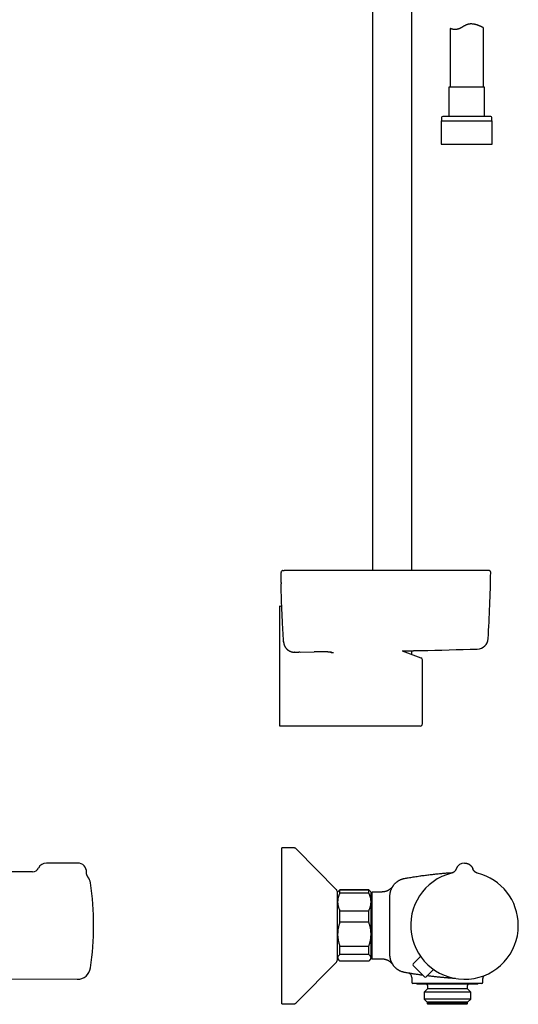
# Model space of a CAD drawing. Header units: millimetres. Extents: x 8 to 795, y 12 to 1770.
# Tile 62 of 127: x 535 to 759, y 944 to 1386. Entities that reach past the tile are written whole.
import ezdxf

# ---------------------------------------------------------------- set-up
doc = ezdxf.new("R2010")
doc.units = ezdxf.units.MM

msp = doc.modelspace()

# ---------------------------------------------------------------- linework, layer by layer
at = {"color": 7, "linetype": 'Continuous', "lineweight": 30}
for p, q in [((693.45, 1396.54), (693.45, 1138.91)), ((711.25, 1138.91), (711.25, 1400.39)), ((728.35, 1382.08), (728.35, 1355.77)), ((743.35, 1355.77), (743.35, 1382.45)), ((727.8, 1355.77), (727.8, 1342.65)), ((743.9, 1355.77), (727.8, 1355.77)), ((743.9, 1342.65), (743.9, 1355.77)), ((724.38, 1340.65), (724.38, 1330.15)), ((724.38, 1340.65), (747.33, 1340.65)), ((724.55, 1342.15), (724.55, 1340.65)), ((746.65, 1342.65), (725.05, 1342.65)), ((747.15, 1340.65), (747.15, 1342.15)), ((747.33, 1330.15), (747.33, 1340.65)), ((724.38, 1330.15), (747.33, 1330.15)), ((653.88, 1138.91), (653.8, 1138.91)), ((653.92, 1138.91), (653.88, 1138.91)), ((654.15, 1138.91), (653.92, 1138.91)), ((652.44, 1132.81), (652.44, 1132.81)), ((651.83, 1123.07), (652.76, 1122.73)), ((651.83, 1122.04), (651.83, 1123.07)), ((651.83, 1070.07), (651.83, 1122.04)), ((653.56, 1106.92), (653.57, 1106.86)), ((653.57, 1106.83), (653.57, 1106.86)), ((653.57, 1106.86), (653.57, 1106.86)), ((653.57, 1106.83), (653.57, 1106.83)), ((658.63, 1102.17), (658.46, 1102.17)), ((658.64, 1102.17), (658.63, 1102.17)), ((658.64, 1102.17), (660.39, 1102.2)), ((660.95, 1102.21), (660.39, 1102.2)), ((660.96, 1102.21), (667.35, 1102.33)), ((675.2, 1102.11), (676.07, 1102.12)), ((706.85, 1102.76), (715.27, 1099.66)), ((711.25, 1101.14), (711.25, 1102.86)), ((715.93, 1070.07), (715.93, 1098.72)), ((651.83, 1069.07), (651.83, 1070.07)), ((703.71, 1069.07), (651.83, 1069.07)), ((714.93, 1069.07), (703.71, 1069.07)), ((658.03, 1014.37), (652.86, 1014.37)), ((652.86, 974.3), (652.86, 1014.37)), ((677.29, 995.62), (659.45, 1013.77)), ((561.05, 1007.57), (547.05, 1007.57)), ((540.78, 1003.65), (522.05, 1003.57)), ((731.1, 1004.92), (731.1, 1004.92)), ((738.62, 1004.94), (738.63, 1004.92)), ((738.63, 1004.92), (738.63, 1004.92)), ((565.66, 1001.4), (565.66, 1001.4)), ((678.38, 995.08), (677.86, 994.57)), ((677.86, 990.14), (677.86, 994.57)), ((678.58, 995.29), (678.38, 995.08)), ((691.86, 995.55), (678.86, 995.55)), ((678.86, 994.09), (678.86, 995.5)), ((678.86, 995.5), (691.86, 995.5)), ((691.86, 994.09), (691.86, 995.5)), ((692.35, 995.08), (692.15, 995.29)), ((692.86, 994.57), (692.35, 995.08)), ((692.86, 990.14), (692.86, 994.57)), ((697.72, 994.57), (693.36, 994.57)), ((693.36, 979.57), (693.36, 994.57)), ((677.86, 975.64), (677.86, 990.14)), ((691.86, 994.09), (678.86, 994.09)), ((693.36, 990.17), (692.86, 990.17)), ((692.86, 975.64), (692.86, 990.14)), ((701.36, 979.57), (701.36, 992.79)), ((701.36, 992.77), (701.36, 992.79)), ((678.86, 981.01), (678.86, 986.19)), ((678.86, 986.19), (691.86, 986.19)), ((691.86, 981.01), (691.86, 986.19)), ((691.86, 981.01), (678.86, 981.01)), ((693.36, 964.57), (693.36, 979.57)), ((701.36, 966.35), (701.36, 979.57)), ((652.86, 944.37), (652.86, 974.3)), ((677.86, 973.52), (677.86, 975.64)), ((677.86, 964.52), (677.86, 973.52)), ((692.86, 965.07), (692.86, 975.64)), ((678.86, 970.26), (691.86, 970.26)), ((678.86, 966.49), (678.86, 970.26)), ((691.86, 966.49), (691.86, 970.26)), ((692.86, 968.97), (693.36, 968.97)), ((677.86, 964.57), (678.38, 964.06)), ((678.41, 964.02), (678.58, 963.85)), ((691.86, 966.49), (678.86, 966.49)), ((678.86, 963.65), (691.86, 963.65)), ((678.86, 963.59), (678.86, 963.65)), ((691.86, 963.59), (678.86, 963.59)), ((691.86, 963.59), (691.86, 963.65)), ((692.15, 963.85), (692.31, 964.02)), ((692.35, 964.06), (692.86, 964.57)), ((692.86, 964.57), (692.86, 965.07)), ((693.36, 964.57), (697.72, 964.57)), ((701.36, 966.38), (701.36, 966.36)), ((711.86, 962.29), (715.12, 965.62)), ((659.45, 944.97), (677.29, 963.12)), ((716.88, 956.57), (711.86, 961.59)), ((717.59, 956.56), (720.91, 959.83)), ((522.05, 955.57), (560.89, 955.4)), ((711.16, 956.23), (711.16, 954.07)), ((743.16, 954.07), (743.16, 955.68)), ((726.35, 953.57), (711.66, 953.57)), ((713.41, 953.57), (713.41, 953.37)), ((713.41, 953.37), (713.61, 953.17)), ((714.02, 953.37), (713.41, 953.37)), ((714.21, 953.17), (713.61, 953.17)), ((740.91, 953.37), (714.02, 953.37)), ((740.71, 953.17), (714.21, 953.17)), ((718.16, 951.17), (716.69, 949.69)), ((718.16, 952.67), (718.16, 951.17)), ((718.56, 951.17), (718.16, 951.17)), ((736.16, 951.17), (718.56, 951.17)), ((733.1, 953.57), (732.79, 953.57)), ((736.16, 951.17), (736.16, 952.67)), ((737.64, 949.69), (736.16, 951.17)), ((742.66, 953.57), (738.22, 953.57)), ((740.71, 953.17), (740.91, 953.37)), ((740.91, 953.37), (740.91, 953.57)), ((716.69, 949.69), (716.69, 946.55)), ((717.15, 949.69), (716.69, 949.69)), ((716.69, 946.55), (718.06, 945.17)), ((717.15, 946.55), (716.69, 946.55)), ((737.64, 949.69), (717.15, 949.69)), ((737.64, 946.55), (717.15, 946.55)), ((736.26, 945.17), (737.64, 946.55)), ((737.64, 946.55), (737.64, 949.69)), ((652.86, 944.37), (658.03, 944.37)), ((718.06, 945.17), (718.06, 944.47)), ((718.46, 945.17), (718.06, 945.17)), ((718.06, 944.47), (718.36, 944.17)), ((718.46, 944.47), (718.06, 944.47)), ((718.75, 944.17), (718.36, 944.17)), ((736.26, 945.17), (718.46, 945.17)), ((736.26, 944.47), (718.46, 944.47)), ((735.96, 944.17), (718.75, 944.17)), ((735.96, 944.17), (736.26, 944.47)), ((736.26, 944.47), (736.26, 945.17))]:
    msp.add_line(p, q, dxfattribs=at)
for centre, radius, start, end in [((725.05, 1342.15), 0.5, 90, 180), ((746.65, 1342.15), 0.5, 0, 90), ((653.24, 1138.04), 0.8, 102.4492, 118.0921), ((653.24, 1138.04), 0.8, 102.4492, 118.0942), ((745.15, 1134.91), 4, 77.5538, 90.1955), ((46.76, 1150.84), 700, 356.5145, 358.95106), ((745.84, 1138.04), 0.8, 358.9511, 46.8037), ((740.47, 1108.58), 5, 271.5163, 356.5144), ((502.35, 10100.43), 9000, 271.355171, 271.516945), ((714.93, 1098.72), 1, 0.0301, 69.742), ((714.93, 1070.07), 1, 270, 0), ((547.05, 1003.57), 4, 90, 153.8538), ((561.05, 1003.57), 4, 357.2545, 90), ((734.86, 1003.57), 4, 90, 160.3039), ((540.77, 1006.65), 3, 270.2746, 333.8742), ((560.91, 997.74), 6, 8.4268, 37.6145), ((734.86, 979.57), 24.17, 104.0365, 0), ((734.86, 979.57), 24.17, 0, 75.9635), ((438.25, 979.57), 130, 351.5732, 8.4268), ((675.86, 994.22), 2, 0, 44.5042), ((675.86, 964.52), 2, 315.4958, 360), ((560.91, 961.4), 6, 269.75, 351.5732), ((712.21, 961.94), 0.5, 135.5, 225), ((709.16, 956.23), 2, 359.9985, 80.3217), ((717.24, 956.92), 0.5, 225, 314.5), ((711.66, 954.07), 0.5, 180, 270), ((717.66, 952.67), 0.5, 0, 90), ((736.66, 952.67), 0.5, 90, 180), ((742.66, 954.07), 0.5, 270, 0)]:
    msp.add_arc(centre, radius, start, end, dxfattribs=at)
for points, knots in [([(743.35, 1382.45), (743.35, 1382.45), (743.35, 1382.45), (743.33, 1382.45), (743.3, 1382.47), (743.24, 1382.5), (743.16, 1382.54), (743.06, 1382.59), (742.95, 1382.65), (742.83, 1382.71), (742.69, 1382.78), (742.52, 1382.86), (742.33, 1382.95), (742.13, 1383.04), (741.94, 1383.13), (741.73, 1383.22), (741.47, 1383.32), (741.16, 1383.45), (740.83, 1383.57), (740.52, 1383.67), (740.22, 1383.76), (739.95, 1383.84), (739.65, 1383.92), (739.35, 1383.98), (739.04, 1384.04), (738.71, 1384.09), (738.37, 1384.12), (738, 1384.14), (737.65, 1384.13), (737.34, 1384.12), (737.07, 1384.09), (736.81, 1384.05), (736.54, 1383.99), (736.28, 1383.92), (736.02, 1383.84), (735.77, 1383.75), (735.51, 1383.64), (735.23, 1383.51), (734.93, 1383.35), (734.61, 1383.17), (734.29, 1382.99), (733.97, 1382.8), (733.66, 1382.61), (733.34, 1382.43), (733.02, 1382.26), (732.72, 1382.12), (732.45, 1382), (732.21, 1381.91), (731.97, 1381.83), (731.72, 1381.77), (731.48, 1381.72), (731.25, 1381.68), (731.02, 1381.66), (730.81, 1381.65), (730.56, 1381.64), (730.29, 1381.65), (730.03, 1381.68), (729.79, 1381.71), (729.55, 1381.75), (729.31, 1381.8), (729.09, 1381.85), (728.92, 1381.9), (728.79, 1381.94), (728.67, 1381.97), (728.56, 1382.01), (728.47, 1382.04), (728.41, 1382.06), (728.38, 1382.08), (728.35, 1382.08), (728.35, 1382.08), (728.35, 1382.08)], [0, 0, 0, 0, 0.006646, 0.022188, 0.037742, 0.053284, 0.071104, 0.088926, 0.100935, 0.116505, 0.132087, 0.147658, 0.165456, 0.183253, 0.195223, 0.207964, 0.22725, 0.246537, 0.266093, 0.285649, 0.298813, 0.313283, 0.327762, 0.342231, 0.356975, 0.371729, 0.386469, 0.403073, 0.419675, 0.430967, 0.442268, 0.453558, 0.464649, 0.47575, 0.486841, 0.498193, 0.509556, 0.520913, 0.536221, 0.551606, 0.566993, 0.582558, 0.598123, 0.613888, 0.629651, 0.645525, 0.657431, 0.669347, 0.68125, 0.693469, 0.705701, 0.717923, 0.729799, 0.741684, 0.753561, 0.771667, 0.789776, 0.802509, 0.821815, 0.841122, 0.860737, 0.880351, 0.893568, 0.906599, 0.926371, 0.946142, 0.959562, 0.97299, 0.98641, 1, 1, 1, 1]), ([(652.64, 1138.57), (652.64, 1138.57), (652.62, 1138.55), (652.59, 1138.51), (652.55, 1138.46), (652.52, 1138.4), (652.5, 1138.36), (652.48, 1138.31), (652.46, 1138.27), (652.45, 1138.23), (652.45, 1138.2), (652.44, 1138.17), (652.44, 1138.15), (652.43, 1138.12), (652.43, 1138.09), (652.42, 1138.04), (652.42, 1137.99), (652.41, 1137.92), (652.41, 1137.85), (652.4, 1137.77), (652.4, 1137.69), (652.4, 1137.6), (652.39, 1137.51), (652.39, 1137.41), (652.39, 1137.3), (652.39, 1137.19), (652.39, 1137.08), (652.39, 1136.95), (652.39, 1136.83), (652.38, 1136.69), (652.38, 1136.55), (652.38, 1136.41), (652.38, 1136.26), (652.38, 1136.11), (652.39, 1135.95), (652.39, 1135.79), (652.39, 1135.62), (652.39, 1135.45), (652.39, 1135.27), (652.39, 1135.09), (652.4, 1134.9), (652.4, 1134.71), (652.4, 1134.52), (652.4, 1134.33), (652.41, 1134.13), (652.41, 1133.94), (652.41, 1133.74), (652.42, 1133.54), (652.42, 1133.34), (652.43, 1133.13), (652.43, 1132.96), (652.43, 1132.85), (652.44, 1132.81)], [0, 0, 0, 0, 0.001814, 0.010786, 0.019468, 0.027846, 0.035939, 0.043836, 0.051694, 0.059684, 0.068037, 0.073542, 0.080323, 0.086914, 0.101488, 0.119454, 0.146677, 0.175594, 0.202565, 0.228149, 0.255185, 0.281305, 0.306867, 0.33206, 0.356985, 0.381701, 0.406245, 0.430641, 0.454904, 0.479049, 0.503085, 0.527021, 0.55084, 0.574845, 0.598899, 0.623, 0.647146, 0.671331, 0.695549, 0.719793, 0.744055, 0.768324, 0.792589, 0.816839, 0.841067, 0.865263, 0.889419, 0.91353, 0.937589, 0.961593, 0.985493, 1, 1, 1, 1]), ([(653.06, 1138.82), (653.17, 1138.84), (653.39, 1138.88), (653.66, 1138.91), (653.82, 1138.91), (653.88, 1138.91)], [0, 0, 0, 0, 0.399897, 0.802024, 1, 1, 1, 1]), ([(664.27, 1138.91), (664.12, 1138.91), (663.82, 1138.91), (663.38, 1138.91), (662.95, 1138.91), (662.51, 1138.91), (662.08, 1138.91), (661.65, 1138.91), (661.24, 1138.91), (660.83, 1138.91), (660.42, 1138.91), (660.02, 1138.91), (659.63, 1138.91), (659.25, 1138.91), (658.87, 1138.91), (658.51, 1138.91), (658.15, 1138.91), (657.82, 1138.91), (657.49, 1138.91), (657.17, 1138.91), (656.87, 1138.91), (656.58, 1138.91), (656.3, 1138.91), (656.04, 1138.91), (655.8, 1138.91), (655.56, 1138.91), (655.35, 1138.91), (655.16, 1138.91), (654.97, 1138.91), (654.79, 1138.91), (654.63, 1138.91), (654.49, 1138.91), (654.37, 1138.91), (654.28, 1138.91), (654.21, 1138.91), (654.16, 1138.91), (654.15, 1138.91), (654.14, 1138.91)], [0, 0, 0, 0, 0.0285735, 0.0562527, 0.0836945, 0.1115568, 0.1401208, 0.1675675, 0.1946732, 0.2219674, 0.2499785, 0.2784038, 0.3059851, 0.3333758, 0.3612303, 0.3898301, 0.4173507, 0.4445293, 0.4718519, 0.4998031, 0.5281317, 0.5556632, 0.5830498, 0.6109452, 0.6396167, 0.6671713, 0.6943456, 0.7216333, 0.7495265, 0.781398, 0.8126942, 0.8436181, 0.8743779, 0.9051851, 0.9362517, 0.9677879, 1, 1, 1, 1]), ([(733.82, 1138.91), (733.36, 1138.91), (732.43, 1138.91), (731.07, 1138.91), (729.73, 1138.91), (728.41, 1138.91), (727.13, 1138.91), (725.91, 1138.91), (724.73, 1138.91), (723.6, 1138.91), (722.5, 1138.91), (721.42, 1138.91), (720.38, 1138.91), (719.35, 1138.91), (718.36, 1138.91), (717.39, 1138.91), (716.44, 1138.91), (715.53, 1138.91), (714.65, 1138.91), (713.8, 1138.91), (712.97, 1138.91), (712.17, 1138.91), (711.38, 1138.91), (710.62, 1138.91), (709.88, 1138.91), (709.17, 1138.91), (708.49, 1138.91), (707.84, 1138.91), (707.22, 1138.91), (706.62, 1138.91), (706.07, 1138.91), (705.56, 1138.91), (705.09, 1138.91), (704.64, 1138.91), (704.21, 1138.91), (703.77, 1138.91), (703.31, 1138.91), (702.84, 1138.91), (702.31, 1138.91), (701.72, 1138.91), (701.06, 1138.91), (700.38, 1138.91), (699.67, 1138.91), (698.92, 1138.91), (698.17, 1138.91), (697.4, 1138.91), (696.62, 1138.91), (695.81, 1138.91), (694.97, 1138.91), (694.11, 1138.91), (693.23, 1138.91), (692.31, 1138.91), (691.37, 1138.91), (690.41, 1138.91), (689.42, 1138.91), (688.42, 1138.91), (687.39, 1138.91), (686.34, 1138.91), (685.26, 1138.91), (684.14, 1138.91), (683, 1138.91), (681.82, 1138.91), (680.62, 1138.91), (679.4, 1138.91), (678.17, 1138.91), (676.91, 1138.91), (675.63, 1138.91), (674.32, 1138.91), (672.97, 1138.91), (671.58, 1138.91), (670.17, 1138.91), (668.73, 1138.91), (667.27, 1138.91), (665.78, 1138.91), (664.78, 1138.91), (664.27, 1138.91)], [0, 0, 0, 0, 0.020117, 0.039811, 0.059082, 0.077929, 0.096353, 0.114353, 0.130937, 0.147144, 0.162976, 0.178431, 0.19351, 0.208212, 0.222539, 0.236489, 0.250063, 0.263261, 0.275857, 0.28809, 0.299961, 0.311469, 0.322813, 0.333781, 0.344373, 0.354588, 0.364428, 0.373726, 0.382661, 0.391234, 0.399443, 0.406467, 0.413201, 0.419646, 0.425807, 0.43204, 0.438564, 0.445377, 0.452482, 0.461462, 0.470867, 0.480697, 0.490951, 0.50163, 0.512735, 0.523593, 0.534829, 0.546443, 0.558435, 0.570804, 0.583551, 0.596675, 0.610178, 0.624057, 0.638315, 0.652685, 0.66742, 0.68252, 0.697983, 0.714102, 0.730599, 0.747474, 0.764726, 0.782356, 0.80004, 0.818087, 0.836499, 0.855276, 0.874812, 0.894727, 0.915022, 0.935697, 0.956752, 0.978186, 1, 1, 1, 1]), ([(743.96, 1138.91), (743.95, 1138.91), (743.94, 1138.91), (743.91, 1138.91), (743.87, 1138.91), (743.82, 1138.91), (743.75, 1138.91), (743.68, 1138.91), (743.6, 1138.91), (743.5, 1138.91), (743.39, 1138.91), (743.27, 1138.91), (743.15, 1138.91), (743.02, 1138.91), (742.89, 1138.91), (742.75, 1138.91), (742.6, 1138.91), (742.46, 1138.91), (742.32, 1138.91), (742.18, 1138.91), (742.03, 1138.91), (741.89, 1138.91), (741.74, 1138.91), (741.6, 1138.91), (741.44, 1138.91), (741.26, 1138.91), (741.05, 1138.91), (740.81, 1138.91), (740.56, 1138.91), (740.3, 1138.91), (740.04, 1138.91), (739.79, 1138.91), (739.51, 1138.91), (739.21, 1138.91), (738.89, 1138.91), (738.57, 1138.91), (738.23, 1138.91), (737.88, 1138.91), (737.49, 1138.91), (737.1, 1138.91), (736.7, 1138.91), (736.32, 1138.91), (735.94, 1138.91), (735.55, 1138.91), (735.14, 1138.91), (734.72, 1138.91), (734.28, 1138.91), (733.98, 1138.91), (733.82, 1138.91)], [0, 0, 0, 0, 0.024992, 0.048624, 0.071339, 0.09352, 0.115488, 0.137265, 0.158004, 0.18106, 0.203216, 0.224753, 0.245886, 0.266327, 0.285385, 0.305375, 0.324211, 0.342106, 0.359207, 0.375601, 0.390912, 0.407287, 0.42201, 0.436082, 0.451569, 0.468976, 0.488208, 0.509373, 0.531633, 0.55497, 0.574277, 0.594692, 0.616521, 0.639761, 0.663465, 0.686478, 0.710329, 0.735366, 0.761846, 0.788927, 0.816481, 0.840557, 0.865145, 0.89035, 0.91629, 0.943105, 0.970951, 1, 1, 1, 1]), ([(745.14, 1138.91), (745.14, 1138.91), (745.14, 1138.91), (745.14, 1138.91), (745.13, 1138.91), (745.13, 1138.91), (745.13, 1138.91), (745.13, 1138.91), (745.12, 1138.91), (745.12, 1138.91), (745.12, 1138.91), (745.11, 1138.91), (745.11, 1138.91), (745.1, 1138.91), (745.1, 1138.91), (745.09, 1138.91), (745.09, 1138.91), (745.08, 1138.91), (745.08, 1138.91), (745.07, 1138.91), (745.06, 1138.91), (745.06, 1138.91), (745.05, 1138.91), (745.05, 1138.91), (745.04, 1138.91), (745.03, 1138.91), (745.03, 1138.91), (745.02, 1138.91), (745.01, 1138.91), (745.01, 1138.91), (745, 1138.91), (745, 1138.91), (744.99, 1138.91), (744.98, 1138.91), (744.98, 1138.91), (744.97, 1138.91), (744.97, 1138.91), (744.96, 1138.91), (744.96, 1138.91), (744.95, 1138.91), (744.95, 1138.91), (744.94, 1138.91), (744.93, 1138.91), (744.92, 1138.91), (744.9, 1138.91), (744.88, 1138.91), (744.86, 1138.91), (744.84, 1138.91), (744.82, 1138.91), (744.8, 1138.91), (744.77, 1138.91), (744.74, 1138.91), (744.7, 1138.91), (744.67, 1138.91), (744.63, 1138.91), (744.59, 1138.91), (744.56, 1138.91), (744.52, 1138.91), (744.49, 1138.91), (744.46, 1138.91), (744.45, 1138.91), (744.44, 1138.91), (744.43, 1138.91), (744.41, 1138.91), (744.4, 1138.91), (744.39, 1138.91), (744.38, 1138.91), (744.36, 1138.91), (744.35, 1138.91), (744.33, 1138.91), (744.32, 1138.91), (744.3, 1138.91), (744.28, 1138.91), (744.27, 1138.91), (744.25, 1138.91), (744.23, 1138.91), (744.21, 1138.91), (744.18, 1138.91), (744.16, 1138.91), (744.14, 1138.91), (744.11, 1138.91), (744.09, 1138.91), (744.06, 1138.91), (744.04, 1138.91), (744.01, 1138.91), (743.98, 1138.91), (743.97, 1138.91), (743.96, 1138.91)], [0, 0, 0, 0, 0.015559, 0.031808, 0.047743, 0.063364, 0.078672, 0.092818, 0.106685, 0.120273, 0.133583, 0.146614, 0.159366, 0.171839, 0.184034, 0.19595, 0.207588, 0.218746, 0.229636, 0.240256, 0.250608, 0.260872, 0.270857, 0.280564, 0.289992, 0.299141, 0.307856, 0.316301, 0.324478, 0.332386, 0.340179, 0.347691, 0.354924, 0.361877, 0.36855, 0.374943, 0.381056, 0.386877, 0.392419, 0.397683, 0.402726, 0.407775, 0.417771, 0.427873, 0.446175, 0.464812, 0.481737, 0.49893, 0.516391, 0.53411, 0.557339, 0.580845, 0.604626, 0.628684, 0.653014, 0.676851, 0.700422, 0.723726, 0.746764, 0.753934, 0.761077, 0.768195, 0.775301, 0.781119, 0.787251, 0.793695, 0.800453, 0.807671, 0.815215, 0.823084, 0.83128, 0.839802, 0.84865, 0.857824, 0.867323, 0.877149, 0.887301, 0.897778, 0.908582, 0.919711, 0.931167, 0.941954, 0.953016, 0.964351, 0.97596, 0.987843, 1, 1, 1, 1]), ([(746.39, 1138.62), (746.36, 1138.65), (746.29, 1138.7), (746.19, 1138.76), (746.1, 1138.8), (746.04, 1138.81), (746.01, 1138.82)], [0, 0, 0, 0, 0.294744, 0.597192, 0.797418, 1, 1, 1, 1]), ([(653.57, 1106.86), (653.5, 1107.98), (653.36, 1110.24), (653.18, 1113.55), (653.02, 1116.81), (652.87, 1120.01), (652.74, 1123.21), (652.62, 1126.41), (652.52, 1129.61), (652.46, 1131.74), (652.44, 1132.81)], [0, 0, 0, 0, 0.130302, 0.260607, 0.383835, 0.507065, 0.630302, 0.753543, 0.87677, 1, 1, 1, 1]), ([(653.57, 1106.83), (653.58, 1106.76), (653.59, 1106.64), (653.61, 1106.45), (653.64, 1106.26), (653.68, 1106.06), (653.73, 1105.87), (653.78, 1105.69), (653.84, 1105.5), (653.91, 1105.32), (653.99, 1105.14), (654.07, 1104.96), (654.16, 1104.79), (654.26, 1104.62), (654.36, 1104.45), (654.47, 1104.29), (654.58, 1104.13), (654.7, 1103.98), (654.83, 1103.83), (654.96, 1103.69), (655.1, 1103.55), (655.25, 1103.42), (655.4, 1103.29), (655.55, 1103.17), (655.71, 1103.06), (655.87, 1102.95), (656.04, 1102.85), (656.21, 1102.75), (656.38, 1102.67), (656.56, 1102.58), (656.74, 1102.51), (656.92, 1102.44), (657.11, 1102.38), (657.3, 1102.33), (657.49, 1102.28), (657.68, 1102.25), (657.87, 1102.22), (658.06, 1102.19), (658.26, 1102.18), (658.39, 1102.17), (658.46, 1102.17)], [0, 0, 0, 0, 0.024891, 0.05113, 0.077513, 0.103976, 0.130444, 0.156838, 0.183109, 0.209314, 0.235637, 0.262092, 0.288603, 0.315073, 0.341409, 0.367483, 0.393914, 0.420267, 0.446591, 0.472932, 0.49933, 0.525801, 0.552217, 0.578521, 0.604776, 0.631028, 0.657307, 0.683674, 0.710216, 0.736413, 0.762766, 0.789206, 0.815654, 0.842024, 0.868256, 0.894432, 0.920751, 0.947191, 0.973684, 1, 1, 1, 1]), ([(658.46, 1102.17), (658.46, 1102.17), (658.49, 1102.17), (658.53, 1102.17), (658.57, 1102.17)], [0, 0, 0, 0, 0.0095592, 1, 1, 1, 1]), ([(673.41, 1102.41), (673.34, 1102.41), (673.19, 1102.41), (672.92, 1102.41), (672.6, 1102.41), (672.26, 1102.4), (671.91, 1102.4), (671.54, 1102.39), (671.16, 1102.39), (670.77, 1102.38), (670.36, 1102.38), (669.95, 1102.37), (669.53, 1102.36), (669.1, 1102.36), (668.67, 1102.35), (668.23, 1102.34), (667.79, 1102.33), (667.5, 1102.33), (667.35, 1102.33)], [0, 0, 0, 0, 0.042161, 0.106164, 0.170064, 0.233764, 0.29743, 0.361297, 0.425266, 0.489235, 0.553102, 0.616769, 0.680472, 0.744377, 0.808384, 0.872391, 0.936296, 1, 1, 1, 1]), ([(673.4, 1102.41), (673.44, 1102.41), (673.53, 1102.41), (673.67, 1102.42), (673.81, 1102.42), (673.95, 1102.42), (674.08, 1102.42), (674.2, 1102.42), (674.31, 1102.42), (674.42, 1102.42), (674.52, 1102.42), (674.61, 1102.42), (674.7, 1102.42), (674.78, 1102.42), (674.85, 1102.42), (674.91, 1102.42), (674.97, 1102.42), (675.01, 1102.42), (675.05, 1102.41), (675.08, 1102.41), (675.09, 1102.41), (675.1, 1102.41), (675.1, 1102.41), (675.1, 1102.41)], [0, 0, 0, 0, 0.042362, 0.094818, 0.147295, 0.19972, 0.252038, 0.304192, 0.356123, 0.407951, 0.459981, 0.511836, 0.563503, 0.614956, 0.666147, 0.716991, 0.767346, 0.816978, 0.865457, 0.906581, 0.944198, 0.977409, 1, 1, 1, 1]), ([(674.55, 1102.42), (674.57, 1102.4), (674.61, 1102.34), (674.7, 1102.27), (674.81, 1102.19), (674.94, 1102.14), (675.07, 1102.11), (675.15, 1102.11), (675.2, 1102.11)], [0, 0, 0, 0, 0.1007059, 0.2811292, 0.4615597, 0.6431517, 0.8247478, 1, 1, 1, 1]), ([(706.82, 1102.76), (706.94, 1102.77), (707.24, 1102.77), (707.7, 1102.78), (708.15, 1102.79), (708.55, 1102.8), (708.89, 1102.81), (709.24, 1102.82), (709.61, 1102.83), (710.01, 1102.83), (710.44, 1102.84), (710.86, 1102.85), (711.27, 1102.86), (711.62, 1102.87), (711.93, 1102.88), (712.19, 1102.88), (712.44, 1102.89), (712.71, 1102.89), (713, 1102.9), (713.29, 1102.91), (713.57, 1102.91), (713.83, 1102.92), (714.06, 1102.92), (714.28, 1102.93), (714.47, 1102.93), (714.63, 1102.94), (714.77, 1102.94), (714.88, 1102.94), (714.96, 1102.94), (715.04, 1102.95), (715.1, 1102.95), (715.16, 1102.95), (715.19, 1102.95), (715.2, 1102.95), (715.2, 1102.95), (715.18, 1102.95), (715.17, 1102.95)], [0, 0, 0, 0, 0.024358, 0.05777, 0.091305, 0.115552, 0.1398, 0.164142, 0.188484, 0.221359, 0.254293, 0.287644, 0.321057, 0.354592, 0.378836, 0.403081, 0.427419, 0.451758, 0.484628, 0.517557, 0.550904, 0.584311, 0.617842, 0.650274, 0.682705, 0.715364, 0.748022, 0.772842, 0.797663, 0.822584, 0.847506, 0.881029, 0.913454, 0.94588, 0.978532, 1, 1, 1, 1]), ([(659.45, 1013.77), (659.4, 1013.82), (659.3, 1013.91), (659.14, 1014.03), (658.98, 1014.14), (658.8, 1014.22), (658.62, 1014.29), (658.43, 1014.33), (658.23, 1014.36), (658.09, 1014.37), (658.03, 1014.37)], [0, 0, 0, 0, 0.1295015, 0.2551842, 0.3782554, 0.4999998, 0.6217443, 0.7448155, 0.8704984, 1, 1, 1, 1]), ([(659.45, 1013.77), (659.4, 1013.82), (659.3, 1013.91), (659.14, 1014.03), (658.98, 1014.14), (658.8, 1014.22), (658.62, 1014.29), (658.43, 1014.33), (658.23, 1014.36), (658.09, 1014.37), (658.03, 1014.37)], [0, 0, 0, 0, 0.129501, 0.255184, 0.378255, 0.5, 0.621744, 0.744815, 0.870498, 1, 1, 1, 1]), ([(565.66, 1001.4), (565.64, 1001.44), (565.58, 1001.52), (565.5, 1001.64), (565.43, 1001.75), (565.37, 1001.87), (565.31, 1001.98), (565.26, 1002.11), (565.21, 1002.23), (565.17, 1002.37), (565.13, 1002.5), (565.1, 1002.64), (565.08, 1002.77), (565.06, 1002.91), (565.05, 1003.06), (565.04, 1003.2), (565.04, 1003.31), (565.05, 1003.37), (565.05, 1003.38)], [0, 0, 0, 0, 0.066599, 0.139923, 0.198136, 0.257955, 0.32017, 0.383877, 0.448601, 0.514036, 0.579982, 0.646305, 0.712915, 0.779747, 0.846754, 0.913902, 0.981164, 1, 1, 1, 1]), ([(707.96, 1000.67), (708.48, 1000.76), (709.78, 1000.99), (711.85, 1001.33), (714.11, 1001.67), (716.28, 1001.98), (718.37, 1002.25), (720.46, 1002.5), (722.56, 1002.72), (724.66, 1002.93), (726.86, 1003.12), (728.56, 1003.25), (729.55, 1003.32), (729.76, 1003.33)], [0, 0, 0, 0, 0.071827, 0.179606, 0.287385, 0.38331, 0.479238, 0.575163, 0.671279, 0.767397, 0.863513, 0.971783, 1, 1, 1, 1]), ([(731.1, 1004.92), (731.09, 1004.89), (731.06, 1004.83), (731.03, 1004.74), (730.99, 1004.65), (730.95, 1004.57), (730.9, 1004.47), (730.83, 1004.36), (730.76, 1004.25), (730.67, 1004.12), (730.57, 1003.99), (730.45, 1003.86), (730.31, 1003.72), (730.15, 1003.58), (729.96, 1003.45), (729.75, 1003.32), (729.52, 1003.2), (729.27, 1003.1), (729.09, 1003.05), (729, 1003.02)], [0, 0, 0, 0, 0.036641, 0.069365, 0.099539, 0.131162, 0.164781, 0.209629, 0.257635, 0.308799, 0.363573, 0.424052, 0.490443, 0.562627, 0.640404, 0.723482, 0.811463, 0.903841, 1, 1, 1, 1]), ([(740.73, 1003.02), (740.65, 1003.04), (740.51, 1003.08), (740.31, 1003.15), (740.12, 1003.24), (739.95, 1003.33), (739.79, 1003.43), (739.64, 1003.54), (739.5, 1003.65), (739.37, 1003.77), (739.26, 1003.88), (739.17, 1003.99), (739.09, 1004.09), (739.02, 1004.17), (738.97, 1004.25), (738.92, 1004.32), (738.87, 1004.4), (738.82, 1004.49), (738.77, 1004.58), (738.72, 1004.69), (738.67, 1004.81), (738.64, 1004.88), (738.63, 1004.92)], [0, 0, 0, 0, 0.075717, 0.148675, 0.218543, 0.285041, 0.347935, 0.407039, 0.472761, 0.532653, 0.58661, 0.634584, 0.676564, 0.712571, 0.742997, 0.772673, 0.803097, 0.834244, 0.874156, 0.915093, 0.956782, 1, 1, 1, 1]), ([(701.36, 992.79), (701.36, 992.79), (701.36, 992.96), (701.37, 993.29), (701.42, 993.74), (701.47, 994.12), (701.54, 994.46), (701.61, 994.79), (701.71, 995.12), (701.83, 995.49), (701.99, 995.91), (702.17, 996.31), (702.36, 996.66), (702.53, 996.95), (702.71, 997.24), (702.91, 997.52), (703.15, 997.83), (703.44, 998.17), (703.74, 998.49), (704.03, 998.76), (704.29, 998.98), (704.56, 999.19), (704.84, 999.39), (705.17, 999.61), (705.55, 999.83), (705.95, 1000.03), (706.31, 1000.19), (706.62, 1000.31), (706.95, 1000.42), (707.27, 1000.52), (707.61, 1000.6), (707.84, 1000.65), (707.96, 1000.67)], [0, 0, 0, 0, 0.000005, 0.04456, 0.089288, 0.119496, 0.149757, 0.180402, 0.211102, 0.241916, 0.28647, 0.331198, 0.361405, 0.391667, 0.422311, 0.453011, 0.483825, 0.528393, 0.573135, 0.603353, 0.633624, 0.66428, 0.694991, 0.725816, 0.770365, 0.815087, 0.845291, 0.875549, 0.90619, 0.936887, 0.967698, 1, 1, 1, 1]), ([(678.38, 995.08), (678.4, 995.1), (678.47, 995.18), (678.63, 995.32), (678.79, 995.44), (678.86, 995.5)], [0, 0, 0, 0, 0.138662, 0.569043, 1, 1, 1, 1]), ([(678.86, 995.55), (678.79, 995.48), (678.65, 995.36), (678.53, 995.23), (678.47, 995.17)], [0, 0, 0, 0, 0.529817, 1, 1, 1, 1]), ([(692.25, 995.18), (692.2, 995.24), (692.08, 995.36), (691.94, 995.48), (691.86, 995.55)], [0, 0, 0, 0, 0.4660142, 1, 1, 1, 1]), ([(691.86, 995.5), (691.94, 995.44), (692.09, 995.33), (692.25, 995.19), (692.32, 995.11), (692.35, 995.08)], [0, 0, 0, 0, 0.415904, 0.832301, 1, 1, 1, 1]), ([(702.7, 997.22), (702.7, 997.22), (702.7, 997.22), (702.7, 997.22), (702.69, 997.21), (702.68, 997.2), (702.68, 997.19), (702.67, 997.17), (702.65, 997.16), (702.64, 997.14), (702.63, 997.11), (702.61, 997.09), (702.58, 997.05), (702.55, 997.01), (702.51, 996.96), (702.46, 996.88), (702.38, 996.79), (702.29, 996.68), (702.18, 996.56), (702.07, 996.43), (701.94, 996.31), (701.81, 996.18), (701.67, 996.05), (701.52, 995.93), (701.37, 995.8), (701.21, 995.69), (701.05, 995.58), (700.88, 995.47), (700.71, 995.37), (700.53, 995.27), (700.36, 995.18), (700.17, 995.09), (699.99, 995.01), (699.8, 994.94), (699.61, 994.87), (699.42, 994.81), (699.23, 994.76), (699.03, 994.71), (698.83, 994.67), (698.63, 994.64), (698.43, 994.61), (698.23, 994.59), (698.03, 994.58), (697.86, 994.57), (697.76, 994.57), (697.72, 994.57)], [0, 0, 0, 0, 0.014396, 0.034103, 0.049008, 0.060554, 0.069736, 0.077286, 0.083785, 0.089735, 0.095571, 0.101613, 0.108441, 0.116708, 0.127278, 0.141327, 0.160156, 0.183619, 0.209238, 0.236192, 0.264429, 0.293627, 0.323492, 0.353818, 0.384467, 0.415351, 0.446409, 0.477598, 0.50889, 0.540264, 0.571704, 0.603197, 0.634735, 0.66631, 0.697917, 0.729551, 0.761209, 0.792887, 0.824583, 0.856295, 0.88802, 0.919759, 0.951508, 0.983268, 1, 1, 1, 1]), ([(702.71, 997.23), (702.71, 997.23), (702.7, 997.23), (702.69, 997.21), (702.67, 997.17), (702.66, 997.16)], [0, 0, 0, 0, 0.007565, 0.618631, 1, 1, 1, 1]), ([(678.86, 994.09), (678.79, 993.93), (678.64, 993.62), (678.45, 993.14), (678.27, 992.66), (678.13, 992.17), (678.01, 991.67), (677.94, 991.22), (677.89, 990.82), (677.87, 990.48), (677.87, 990.25), (677.86, 990.14)], [0, 0, 0, 0, 0.122971, 0.245939, 0.369577, 0.49321, 0.619366, 0.745519, 0.83034, 0.915181, 1, 1, 1, 1]), ([(677.86, 990.14), (677.86, 990.09), (677.87, 989.89), (677.88, 989.52), (677.94, 989.04), (678.02, 988.57), (678.13, 988.09), (678.28, 987.61), (678.45, 987.13), (678.64, 986.66), (678.79, 986.34), (678.86, 986.19)], [0, 0, 0, 0, 0.034085, 0.152699, 0.271315, 0.390844, 0.510376, 0.632431, 0.75449, 0.877243, 1, 1, 1, 1]), ([(692.86, 990.14), (692.86, 990.18), (692.86, 990.39), (692.84, 990.75), (692.79, 991.23), (692.71, 991.71), (692.59, 992.19), (692.45, 992.67), (692.28, 993.15), (692.09, 993.62), (691.94, 993.93), (691.86, 994.09)], [0, 0, 0, 0, 0.034085, 0.152699, 0.271315, 0.390844, 0.510376, 0.632431, 0.75449, 0.877243, 1, 1, 1, 1]), ([(691.86, 986.19), (691.94, 986.34), (692.09, 986.66), (692.28, 987.13), (692.45, 987.62), (692.6, 988.11), (692.71, 988.61), (692.79, 989.06), (692.84, 989.45), (692.86, 989.8), (692.86, 990.02), (692.86, 990.14)], [0, 0, 0, 0, 0.1229713, 0.245939, 0.3695765, 0.4932102, 0.6193665, 0.7455194, 0.8303396, 0.9151808, 1, 1, 1, 1]), ([(678.86, 981.01), (678.79, 980.8), (678.64, 980.37), (678.45, 979.72), (678.27, 979.06), (678.13, 978.39), (678.03, 977.79), (677.96, 977.26), (677.91, 976.8), (677.88, 976.37), (677.87, 975.99), (677.86, 975.75), (677.86, 975.64)], [0, 0, 0, 0, 0.122896, 0.246187, 0.369475, 0.494356, 0.619234, 0.703688, 0.788161, 0.872613, 0.936307, 1, 1, 1, 1]), ([(692.86, 975.64), (692.86, 975.7), (692.86, 975.98), (692.84, 976.47), (692.79, 977.12), (692.71, 977.78), (692.59, 978.43), (692.45, 979.08), (692.28, 979.73), (692.09, 980.37), (691.94, 980.8), (691.86, 981.01)], [0, 0, 0, 0, 0.034085, 0.152946, 0.271869, 0.390736, 0.511535, 0.632337, 0.754871, 0.877452, 1, 1, 1, 1]), ([(677.86, 975.64), (677.86, 975.57), (677.87, 975.29), (677.88, 974.8), (677.94, 974.15), (678.02, 973.49), (678.14, 972.84), (678.28, 972.19), (678.45, 971.54), (678.64, 970.9), (678.79, 970.48), (678.86, 970.26)], [0, 0, 0, 0, 0.0340846, 0.1526995, 0.2713156, 0.3920463, 0.5128816, 0.6337345, 0.7544893, 0.8772429, 1, 1, 1, 1]), ([(691.86, 970.26), (691.94, 970.48), (692.09, 970.9), (692.28, 971.55), (692.45, 972.21), (692.6, 972.88), (692.72, 973.56), (692.79, 974.13), (692.83, 974.59), (692.85, 974.94), (692.86, 975.29), (692.86, 975.52), (692.86, 975.64)], [0, 0, 0, 0, 0.122971, 0.245938, 0.370359, 0.494827, 0.619236, 0.745516, 0.809064, 0.872613, 0.936306, 1, 1, 1, 1]), ([(678.86, 966.49), (678.79, 966.43), (678.64, 966.32), (678.45, 966.15), (678.27, 965.97), (678.13, 965.8), (678.01, 965.62), (677.94, 965.46), (677.89, 965.31), (677.87, 965.19), (677.87, 965.11), (677.86, 965.07)], [0, 0, 0, 0, 0.122971, 0.245939, 0.369577, 0.49321, 0.619366, 0.745519, 0.83034, 0.915181, 1, 1, 1, 1]), ([(677.86, 965.07), (677.86, 965.05), (677.86, 964.98), (677.88, 964.85), (677.94, 964.68), (678.02, 964.51), (678.13, 964.33), (678.27, 964.16), (678.45, 963.99), (678.64, 963.82), (678.79, 963.7), (678.86, 963.65)], [0, 0, 0, 0, 0.031426, 0.150353, 0.269282, 0.389133, 0.508986, 0.631385, 0.753788, 0.876892, 1, 1, 1, 1]), ([(678.86, 963.59), (678.79, 963.66), (678.69, 963.75), (678.6, 963.83), (678.58, 963.85)], [0, 0, 0, 0, 0.7592981, 1, 1, 1, 1]), ([(692.86, 965.07), (692.86, 965.13), (692.85, 965.25), (692.8, 965.42), (692.72, 965.6), (692.61, 965.78), (692.47, 965.96), (692.29, 966.14), (692.09, 966.31), (691.94, 966.43), (691.86, 966.49)], [0, 0, 0, 0, 0.122618, 0.245238, 0.368878, 0.492521, 0.618996, 0.745475, 0.872735, 1, 1, 1, 1]), ([(691.86, 963.65), (691.94, 963.7), (692.08, 963.81), (692.27, 963.98), (692.44, 964.15), (692.58, 964.32), (692.7, 964.49), (692.79, 964.67), (692.84, 964.84), (692.86, 964.98), (692.86, 965.05), (692.86, 965.07)], [0, 0, 0, 0, 0.119246, 0.2384889, 0.3583379, 0.4781835, 0.6002988, 0.7224112, 0.8454934, 0.9685743, 1, 1, 1, 1]), ([(692.14, 963.85), (692.12, 963.83), (692.04, 963.74), (691.94, 963.66), (691.86, 963.59)], [0, 0, 0, 0, 0.24203, 1, 1, 1, 1]), ([(697.72, 964.57), (697.75, 964.57), (697.84, 964.57), (698, 964.57), (698.21, 964.55), (698.41, 964.53), (698.61, 964.51), (698.81, 964.47), (699, 964.43), (699.2, 964.39), (699.39, 964.34), (699.57, 964.28), (699.76, 964.22), (699.94, 964.15), (700.12, 964.07), (700.3, 963.99), (700.47, 963.91), (700.63, 963.82), (700.8, 963.72), (700.95, 963.63), (701.11, 963.53), (701.25, 963.42), (701.4, 963.31), (701.53, 963.2), (701.67, 963.09), (701.79, 962.98), (701.91, 962.87), (702.02, 962.76), (702.12, 962.65), (702.21, 962.56), (702.28, 962.47), (702.34, 962.4), (702.39, 962.34), (702.43, 962.29), (702.46, 962.25), (702.48, 962.22), (702.5, 962.2), (702.52, 962.17), (702.54, 962.15), (702.55, 962.13), (702.56, 962.12), (702.57, 962.1), (702.58, 962.09), (702.59, 962.07), (702.6, 962.06), (702.61, 962.04), (702.62, 962.03), (702.63, 962.02), (702.64, 962.01), (702.64, 962), (702.64, 962), (702.64, 962)], [0, 0, 0, 0, 0.01076, 0.038388, 0.065921, 0.093355, 0.120685, 0.147906, 0.175014, 0.202001, 0.228861, 0.255586, 0.282168, 0.308595, 0.334858, 0.360942, 0.386833, 0.412513, 0.437962, 0.463156, 0.488066, 0.512661, 0.536897, 0.560725, 0.58408, 0.606876, 0.628987, 0.650218, 0.670228, 0.688427, 0.704061, 0.716787, 0.726968, 0.735246, 0.742204, 0.748318, 0.753982, 0.759541, 0.76529, 0.77148, 0.778459, 0.786618, 0.796424, 0.808462, 0.823459, 0.842286, 0.865878, 0.894997, 0.929861, 0.969894, 1, 1, 1, 1]), ([(707.96, 958.47), (707.89, 958.48), (707.74, 958.51), (707.45, 958.58), (707.09, 958.67), (706.66, 958.81), (706.28, 958.96), (705.94, 959.11), (705.64, 959.26), (705.35, 959.42), (705.06, 959.6), (704.78, 959.78), (704.51, 959.99), (704.24, 960.2), (704, 960.41), (703.78, 960.61), (703.59, 960.8), (703.41, 961), (703.22, 961.22), (703.02, 961.46), (702.83, 961.73), (702.64, 962.01), (702.46, 962.29), (702.3, 962.59), (702.14, 962.89), (702, 963.2), (701.87, 963.53), (701.76, 963.86), (701.66, 964.2), (701.57, 964.54), (701.5, 964.89), (701.44, 965.25), (701.39, 965.61), (701.37, 965.98), (701.37, 966.22), (701.36, 966.35)], [0, 0, 0, 0, 0.019998, 0.039994, 0.080088, 0.120527, 0.161091, 0.190757, 0.220422, 0.250295, 0.280168, 0.310694, 0.341219, 0.371969, 0.402719, 0.426927, 0.451162, 0.47548, 0.499826, 0.52949, 0.559154, 0.589023, 0.618893, 0.64941, 0.679927, 0.710668, 0.74141, 0.773083, 0.804756, 0.836681, 0.868605, 0.901317, 0.93403, 0.96701, 1, 1, 1, 1]), ([(702.66, 961.98), (702.66, 961.99), (702.64, 962.01), (702.62, 962.05), (702.59, 962.09), (702.59, 962.09)], [0, 0, 0, 0, 0.211887, 0.864228, 1, 1, 1, 1]), ([(702.61, 962.06), (702.61, 962.05), (702.62, 962.04), (702.63, 962.03), (702.63, 962.02)], [0, 0, 0, 0, 0.4488425, 1, 1, 1, 1]), ([(716.28, 957.17), (716.08, 957.2), (715.34, 957.3), (714.09, 957.48), (712.53, 957.71), (711.01, 957.95), (709.48, 958.2), (708.47, 958.38), (707.96, 958.47)], [0, 0, 0, 0, 0.070222, 0.266159, 0.449592, 0.633036, 0.816513, 1, 1, 1, 1]), ([(730.83, 955.74), (730.71, 955.75), (730.03, 955.79), (728.81, 955.87), (727.16, 956), (725.52, 956.14), (723.88, 956.29), (722.24, 956.45), (720.6, 956.63), (719.18, 956.8), (718.31, 956.91), (717.98, 956.95)], [0, 0, 0, 0, 0.0295957, 0.1572862, 0.2849855, 0.412634, 0.5402913, 0.6679743, 0.795666, 0.9233125, 1, 1, 1, 1]), ([(743.16, 955.68), (743.16, 955.7), (743.16, 955.75), (743.17, 955.84), (743.18, 955.96), (743.2, 956.07), (743.23, 956.18), (743.26, 956.29), (743.29, 956.4), (743.34, 956.5), (743.38, 956.6), (743.44, 956.69), (743.49, 956.78), (743.55, 956.87), (743.62, 956.95), (743.68, 957.02), (743.72, 957.07), (743.74, 957.09)], [0, 0, 0, 0, 0.027944, 0.103052, 0.177554, 0.25143, 0.324656, 0.397202, 0.469032, 0.540099, 0.610351, 0.679721, 0.748133, 0.815491, 0.88168, 0.946558, 1, 1, 1, 1]), ([(732.79, 953.57), (732.67, 953.57), (732.44, 953.57), (732.09, 953.57), (731.74, 953.57), (731.32, 953.57), (730.85, 953.57), (730.32, 953.57), (729.78, 953.57), (729.24, 953.57), (728.69, 953.57), (728.13, 953.57), (727.58, 953.57), (726.98, 953.57), (726.57, 953.57), (726.35, 953.57)], [0, 0, 0, 0, 0.056309, 0.112618, 0.169055, 0.225492, 0.308567, 0.391692, 0.474818, 0.557895, 0.64259, 0.727335, 0.812082, 0.896779, 1, 1, 1, 1]), ([(734.52, 953.57), (734.4, 953.57), (734.17, 953.57), (733.82, 953.57), (733.46, 953.57), (733.22, 953.57), (733.1, 953.57)], [0, 0, 0, 0, 0.24949, 0.499182, 0.749487, 1, 1, 1, 1]), ([(738.22, 953.57), (738.08, 953.57), (737.81, 953.57), (737.38, 953.57), (736.94, 953.57), (736.49, 953.57), (736.02, 953.57), (735.53, 953.57), (735.03, 953.57), (734.69, 953.57), (734.52, 953.57)], [0, 0, 0, 0, 0.123415, 0.246829, 0.370793, 0.494755, 0.62067, 0.746581, 0.873292, 1, 1, 1, 1]), ([(658.03, 944.37), (658.09, 944.37), (658.23, 944.37), (658.43, 944.4), (658.62, 944.45), (658.8, 944.51), (658.98, 944.6), (659.14, 944.7), (659.3, 944.82), (659.4, 944.92), (659.45, 944.97)], [0, 0, 0, 0, 0.129502, 0.255184, 0.378256, 0.5, 0.621745, 0.744816, 0.870499, 1, 1, 1, 1]), ([(658.03, 944.37), (658.09, 944.37), (658.23, 944.37), (658.43, 944.4), (658.62, 944.45), (658.8, 944.51), (658.98, 944.6), (659.14, 944.7), (659.3, 944.82), (659.4, 944.92), (659.45, 944.97)], [0, 0, 0, 0, 0.129502, 0.255185, 0.378256, 0.5, 0.621745, 0.744816, 0.870499, 1, 1, 1, 1])]:
    msp.add_open_spline(points, degree=3, knots=knots, dxfattribs=at)
msp.add_open_spline([(734.86, 1007.57), (734.97, 1007.57), (735.17, 1007.56), (735.48, 1007.53), (735.78, 1007.47), (736.07, 1007.39), (736.36, 1007.28), (736.64, 1007.16), (736.91, 1007.01), (737.17, 1006.84), (737.41, 1006.66), (737.64, 1006.45), (737.85, 1006.23), (738.05, 1006), (738.23, 1005.74), (738.38, 1005.48), (738.52, 1005.21), (738.59, 1005.01), (738.63, 1004.92)], degree=3, dxfattribs=at)

doc.saveas('drawing.dxf')
